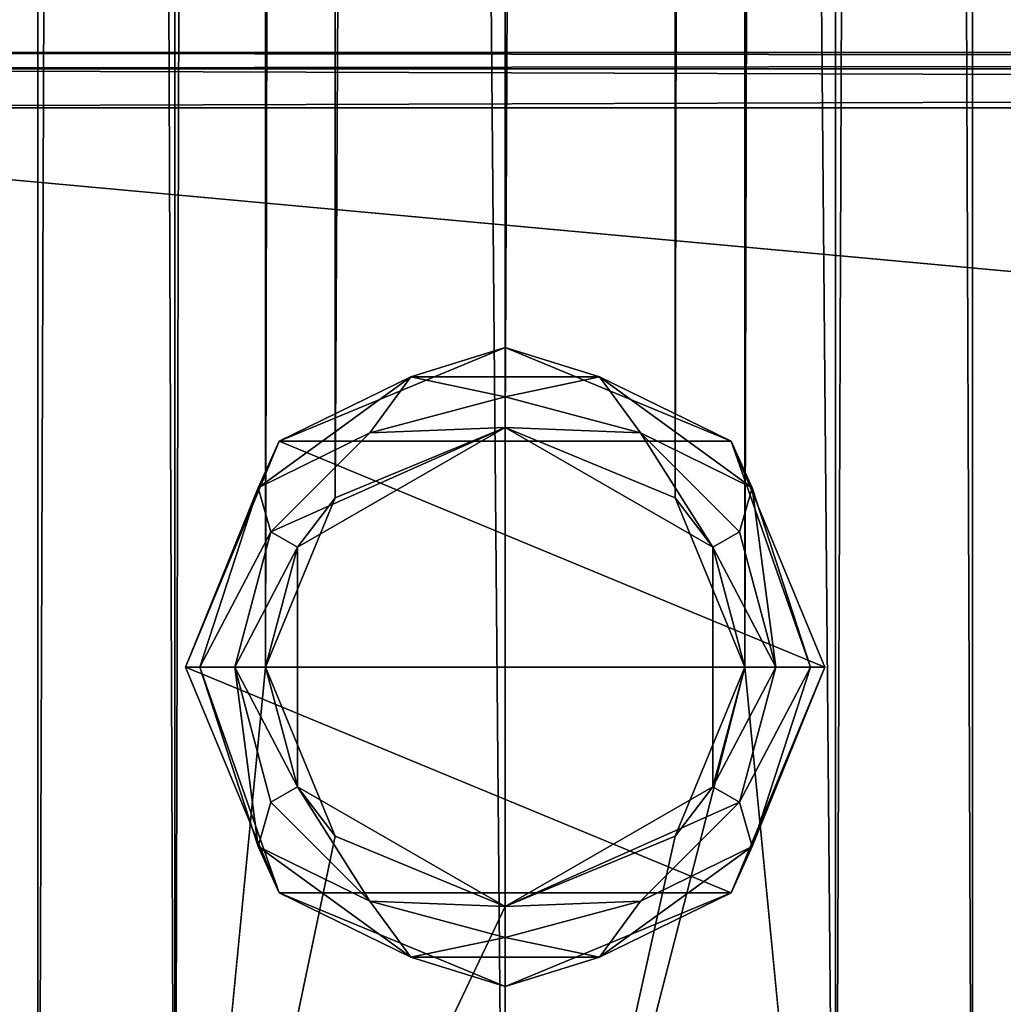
# Model space of a CAD drawing. Extents: x -65 to 446, y -88 to 1542.
# Tile 196 of 223: x -20 to 20, y 26 to 66. Entities that reach past the tile are written whole.
import ezdxf

# ---------------------------------------------------------------- set-up
doc = ezdxf.new("R2010")
doc.units = 0
doc.header["$LTSCALE"] = 74.25
for name, color, linetype in [('1102', 7, 'CONTINUOUS'), ('1104', 7, 'CONTINUOUS'), ('1105', 7, 'CONTINUOUS'), ('1106', 7, 'CONTINUOUS'), ('1109', 7, 'CONTINUOUS'), ('1154', 7, 'CONTINUOUS'), ('1155', 7, 'CONTINUOUS'), ('1160', 7, 'CONTINUOUS'), ('1161', 7, 'CONTINUOUS'), ('1169', 7, 'CONTINUOUS'), ('1170', 7, 'CONTINUOUS'), ('1171', 7, 'CONTINUOUS'), ('1172', 7, 'CONTINUOUS'), ('1175', 7, 'CONTINUOUS'), ('1176', 7, 'CONTINUOUS')]:
    doc.layers.add(name, color=color, linetype=linetype)

msp = doc.modelspace()

# ---------------------------------------------------------------- linework, layer by layer
at = {"layer": '1102', "color": 7, "linetype": 'CONTINUOUS'}
for points in [[(444, 62.75, 29), (-52, 62.75, 29), (444, 17.25, 29), (444, 62.75, 29)], [(-52, 62.75, 29), (-52, 17.25, 29), (444, 17.25, 29), (-52, 62.75, 29)]]:
    msp.add_3dface(points, dxfattribs=at)
at = {"layer": '1104', "color": 7, "linetype": 'CONTINUOUS'}
for points in [[(444, 17.25, 19), (-52, 17.25, 19), (444, 62.75, 19), (444, 17.25, 19)], [(-52, 17.25, 19), (-52, 62.75, 19), (444, 62.75, 19), (-52, 17.25, 19)]]:
    msp.add_3dface(points, dxfattribs=at)
at = {"layer": '1105', "color": 7, "linetype": 'CONTINUOUS'}
for points in [[(-52, 65, 26.75), (444, 65, 26.75), (-52, 65, 21.25), (-52, 65, 26.75)], [(-52, 65, 21.25), (444, 65, 26.75), (444, 65, 21.25), (-52, 65, 21.25)]]:
    msp.add_3dface(points, dxfattribs=at)
at = {"layer": '1106', "color": 7, "linetype": 'CONTINUOUS'}
for points in [[(-52, 65, 26.75), (-52, 64.341, 28.341), (444, 65, 26.75), (-52, 65, 26.75)], [(444, 65, 26.75), (-52, 64.341, 28.341), (444, 64.341, 28.341), (444, 65, 26.75)], [(-52, 64.341, 28.341), (-52, 62.75, 29), (444, 64.341, 28.341), (-52, 64.341, 28.341)], [(444, 64.341, 28.341), (-52, 62.75, 29), (444, 62.75, 29), (444, 64.341, 28.341)]]:
    msp.add_3dface(points, dxfattribs=at)
at = {"layer": '1109', "color": 7, "linetype": 'CONTINUOUS'}
for points in [[(-52, 64.341, 19.659), (-52, 65, 21.25), (444, 64.341, 19.659), (-52, 64.341, 19.659)], [(444, 64.341, 19.659), (-52, 65, 21.25), (444, 65, 21.25), (444, 64.341, 19.659)], [(444, 62.75, 19), (-52, 62.75, 19), (-52, 64.341, 19.659), (444, 62.75, 19)], [(444, 62.75, 19), (-52, 64.341, 19.659), (444, 64.341, 19.659), (444, 62.75, 19)]]:
    msp.add_3dface(points, dxfattribs=at)
at = {"layer": '1154', "color": 7, "linetype": 'CONTINUOUS'}
for points in [[(0, 2, 19), (13.435, 2, 13.435), (0, 1534, 19), (0, 2, 19)], [(0, 1534, 19), (13.435, 2, 13.435), (13.435, 1534, 13.435), (0, 1534, 19)], [(9.75, 40, -16.308), (9.75, 1496, -16.308), (13.435, 1534, -13.435), (9.75, 40, -16.308)], [(13.435, 2, -13.435), (9.75, 40, -16.308), (13.435, 1534, -13.435), (13.435, 2, -13.435)], [(19, 2), (13.435, 2, -13.435), (19, 1534), (19, 2)], [(19, 1534), (13.435, 2, -13.435), (13.435, 1534, -13.435), (19, 1534)], [(13.435, 2, 13.435), (19, 2), (13.435, 1534, 13.435), (13.435, 2, 13.435)], [(13.435, 1534, 13.435), (19, 2), (19, 1534), (13.435, 1534, 13.435)], [(6.908, 1489.119, -17.7), (9.75, 1496, -16.308), (6.908, 46.881, -17.7), (6.908, 1489.119, -17.7)], [(6.908, 46.881, -17.7), (9.75, 1496, -16.308), (9.75, 40, -16.308), (6.908, 46.881, -17.7)], [(0, 1486.25, -19), (6.908, 1489.119, -17.7), (0, 49.75, -19), (0, 1486.25, -19)], [(0, 49.75, -19), (6.908, 1489.119, -17.7), (6.908, 46.881, -17.7), (0, 49.75, -19)], [(6.908, 33.119, -17.7), (9.75, 40, -16.308), (0, 2, -19), (6.908, 33.119, -17.7)], [(0, 2, -19), (9.75, 40, -16.308), (13.435, 2, -13.435), (0, 2, -19)], [(0, 30.25, -19), (6.908, 33.119, -17.7), (0, 2, -19), (0, 30.25, -19)]]:
    msp.add_3dface(points, dxfattribs=at)
at = {"layer": '1155', "color": 7, "linetype": 'CONTINUOUS'}
for points in [[(-19, 1534), (-13.435, 1534, -13.435), (-19, 2), (-19, 1534)], [(-19, 2), (-13.435, 1534, -13.435), (-13.435, 2, -13.435), (-19, 2)], [(-13.435, 1534, 13.435), (-19, 1534), (-13.435, 2, 13.435), (-13.435, 1534, 13.435)], [(-13.435, 2, 13.435), (-19, 1534), (-19, 2), (-13.435, 2, 13.435)], [(0, 2, 19), (0, 1534, 19), (-13.435, 1534, 13.435), (0, 2, 19)], [(0, 2, 19), (-13.435, 1534, 13.435), (-13.435, 2, 13.435), (0, 2, 19)], [(-13.435, 1534, -13.435), (-9.75, 1496, -16.308), (-13.435, 2, -13.435), (-13.435, 1534, -13.435)], [(-13.435, 2, -13.435), (-9.75, 1496, -16.308), (-9.75, 40, -16.308), (-13.435, 2, -13.435)], [(-9.75, 1496, -16.308), (-6.908, 1489.119, -17.7), (-9.75, 40, -16.308), (-9.75, 1496, -16.308)], [(-9.75, 40, -16.308), (-6.908, 1489.119, -17.7), (-6.908, 46.881, -17.7), (-9.75, 40, -16.308)], [(-6.908, 1489.119, -17.7), (0, 1486.25, -19), (-6.908, 46.881, -17.7), (-6.908, 1489.119, -17.7)], [(0, 1486.25, -19), (0, 49.75, -19), (-6.908, 46.881, -17.7), (0, 1486.25, -19)], [(-6.908, 33.119, -17.7), (-13.435, 2, -13.435), (-9.75, 40, -16.308), (-6.908, 33.119, -17.7)], [(0, 30.25, -19), (-13.435, 2, -13.435), (-6.908, 33.119, -17.7), (0, 30.25, -19)], [(0, 30.25, -19), (0, 2, -19), (-13.435, 2, -13.435), (0, 30.25, -19)]]:
    msp.add_3dface(points, dxfattribs=at)
at = {"layer": '1160', "color": 7, "linetype": 'CONTINUOUS'}
for points in [[(-5.5, 49.526, -30), (0, 49.75, -30), (0, 51, -30), (-5.5, 49.526, -30)], [(0, 51, -30), (0, 49.75, -30), (5.5, 49.526, -30), (0, 51, -30)], [(-8.444, 44.875, -30), (0, 49.75, -30), (-9.526, 45.5, -30), (-8.444, 44.875, -30)], [(-9.526, 45.5, -30), (0, 49.75, -30), (-5.5, 49.526, -30), (-9.526, 45.5, -30)], [(0, 49.75, -30), (8.444, 44.875, -30), (5.5, 49.526, -30), (0, 49.75, -30)], [(5.5, 49.526, -30), (8.444, 44.875, -30), (9.526, 45.5, -30), (5.5, 49.526, -30)], [(-11, 40, -30), (-8.444, 44.875, -30), (-9.526, 45.5, -30), (-11, 40, -30)], [(8.444, 44.875, -30), (11, 40, -30), (9.526, 45.5, -30), (8.444, 44.875, -30)], [(-8.444, 35.125, -30), (-8.444, 44.875, -30), (-11, 40, -30), (-8.444, 35.125, -30)], [(8.444, 44.875, -30), (8.444, 35.125, -30), (11, 40, -30), (8.444, 44.875, -30)], [(-9.526, 34.5, -30), (-8.444, 35.125, -30), (-11, 40, -30), (-9.526, 34.5, -30)], [(11, 40, -30), (8.444, 35.125, -30), (9.526, 34.5, -30), (11, 40, -30)], [(-5.5, 30.474, -30), (-8.444, 35.125, -30), (-9.526, 34.5, -30), (-5.5, 30.474, -30)], [(0, 30.25, -30), (-8.444, 35.125, -30), (-5.5, 30.474, -30), (0, 30.25, -30)], [(8.444, 35.125, -30), (0, 30.25, -30), (9.526, 34.5, -30), (8.444, 35.125, -30)], [(9.526, 34.5, -30), (0, 30.25, -30), (5.5, 30.474, -30), (9.526, 34.5, -30)], [(0, 29, -30), (0, 30.25, -30), (-5.5, 30.474, -30), (0, 29, -30)], [(5.5, 30.474, -30), (0, 30.25, -30), (0, 29, -30), (5.5, 30.474, -30)]]:
    msp.add_3dface(points, dxfattribs=at)
at = {"layer": '1161', "color": 7, "linetype": 'CONTINUOUS'}
for points in [[(0, 53, -80), (9.192, 49.192, -80), (-9.192, 49.192, -80), (0, 53, -80)], [(-9.192, 49.192, -80), (13, 40, -80), (-13, 40, -80), (-9.192, 49.192, -80)], [(9.192, 49.192, -80), (13, 40, -80), (-9.192, 49.192, -80), (9.192, 49.192, -80)], [(-13, 40, -80), (13, 40, -80), (9.192, 30.808, -80), (-13, 40, -80)], [(-9.192, 30.808, -80), (-13, 40, -80), (9.192, 30.808, -80), (-9.192, 30.808, -80)], [(0, 27, -80), (-9.192, 30.808, -80), (9.192, 30.808, -80), (0, 27, -80)]]:
    msp.add_3dface(points, dxfattribs=at)
at = {"layer": '1169', "color": 7, "linetype": 'CONTINUOUS'}
for points in [[(0, 49.75, -19), (6.908, 46.881, -17.7), (0, 49.75, -30), (0, 49.75, -19)], [(0, 49.75, -30), (6.908, 46.881, -17.7), (8.444, 44.875, -30), (0, 49.75, -30)], [(6.908, 46.881, -17.7), (9.75, 40, -16.308), (8.444, 44.875, -30), (6.908, 46.881, -17.7)], [(8.444, 44.875, -30), (9.75, 40, -16.308), (8.444, 35.125, -30), (8.444, 44.875, -30)], [(9.75, 40, -16.308), (6.908, 33.119, -17.7), (8.444, 35.125, -30), (9.75, 40, -16.308)], [(6.908, 33.119, -17.7), (0, 30.25, -19), (8.444, 35.125, -30), (6.908, 33.119, -17.7)], [(0, 30.25, -19), (0, 30.25, -30), (8.444, 35.125, -30), (0, 30.25, -19)]]:
    msp.add_3dface(points, dxfattribs=at)
at = {"layer": '1170', "color": 7, "linetype": 'CONTINUOUS'}
for points in [[(-6.908, 46.881, -17.7), (0, 49.75, -19), (-8.444, 44.875, -30), (-6.908, 46.881, -17.7)], [(0, 49.75, -19), (0, 49.75, -30), (-8.444, 44.875, -30), (0, 49.75, -19)], [(-9.75, 40, -16.308), (-6.908, 46.881, -17.7), (-8.444, 44.875, -30), (-9.75, 40, -16.308)], [(-8.444, 35.125, -30), (-9.75, 40, -16.308), (-8.444, 44.875, -30), (-8.444, 35.125, -30)], [(-6.908, 33.119, -17.7), (-9.75, 40, -16.308), (-8.444, 35.125, -30), (-6.908, 33.119, -17.7)], [(0, 30.25, -30), (-6.908, 33.119, -17.7), (-8.444, 35.125, -30), (0, 30.25, -30)], [(0, 30.25, -19), (-6.908, 33.119, -17.7), (0, 30.25, -30), (0, 30.25, -19)]]:
    msp.add_3dface(points, dxfattribs=at)
at = {"layer": '1171', "color": 7, "linetype": 'CONTINUOUS'}
for points in [[(-13, 40, -80), (-9.192, 30.808, -80), (-13, 40, -32), (-13, 40, -80)], [(-13, 40, -32), (-9.192, 30.808, -80), (-9.192, 30.808, -32), (-13, 40, -32)], [(9.192, 30.808, -80), (13, 40, -80), (9.192, 30.808, -32), (9.192, 30.808, -80)], [(9.192, 30.808, -32), (13, 40, -80), (13, 40, -32), (9.192, 30.808, -32)], [(-9.192, 30.808, -80), (0, 27, -80), (-9.192, 30.808, -32), (-9.192, 30.808, -80)], [(-9.192, 30.808, -32), (0, 27, -80), (0, 27, -32), (-9.192, 30.808, -32)], [(0, 27, -80), (9.192, 30.808, -80), (0, 27, -32), (0, 27, -80)], [(0, 27, -32), (9.192, 30.808, -80), (9.192, 30.808, -32), (0, 27, -32)]]:
    msp.add_3dface(points, dxfattribs=at)
at = {"layer": '1172', "color": 7, "linetype": 'CONTINUOUS'}
for points in [[(0, 53, -80), (-9.192, 49.192, -80), (0, 53, -32), (0, 53, -80)], [(0, 53, -32), (-9.192, 49.192, -80), (-9.192, 49.192, -32), (0, 53, -32)], [(9.192, 49.192, -80), (0, 53, -80), (9.192, 49.192, -32), (9.192, 49.192, -80)], [(9.192, 49.192, -32), (0, 53, -80), (0, 53, -32), (9.192, 49.192, -32)], [(-9.192, 49.192, -80), (-13, 40, -80), (-9.192, 49.192, -32), (-9.192, 49.192, -80)], [(-13, 40, -80), (-13, 40, -32), (-9.192, 49.192, -32), (-13, 40, -80)], [(13, 40, -80), (9.192, 49.192, -80), (13, 40, -32), (13, 40, -80)], [(13, 40, -32), (9.192, 49.192, -80), (9.192, 49.192, -32), (13, 40, -32)]]:
    msp.add_3dface(points, dxfattribs=at)
at = {"layer": '1175', "color": 7, "linetype": 'CONTINUOUS'}
for points in [[(-13, 40, -32), (-9.192, 30.808, -32), (-12.414, 40, -30.586), (-13, 40, -32)], [(-11, 40, -30), (-12.414, 40, -30.586), (-10.043, 32.703, -30.586), (-11, 40, -30)], [(-12.414, 40, -30.586), (-9.192, 30.808, -32), (-10.043, 32.703, -30.586), (-12.414, 40, -30.586)], [(-9.526, 34.5, -30), (-11, 40, -30), (-10.043, 32.703, -30.586), (-9.526, 34.5, -30)], [(9.192, 30.808, -32), (13, 40, -32), (10.043, 32.703, -30.586), (9.192, 30.808, -32)], [(11, 40, -30), (9.526, 34.5, -30), (12.414, 40, -30.586), (11, 40, -30)], [(12.414, 40, -30.586), (9.526, 34.5, -30), (10.043, 32.703, -30.586), (12.414, 40, -30.586)], [(13, 40, -32), (12.414, 40, -30.586), (10.043, 32.703, -30.586), (13, 40, -32)], [(-5.5, 30.474, -30), (-9.526, 34.5, -30), (-10.043, 32.703, -30.586), (-5.5, 30.474, -30)], [(9.526, 34.5, -30), (5.5, 30.474, -30), (10.043, 32.703, -30.586), (9.526, 34.5, -30)], [(-3.836, 28.193, -30.586), (-5.5, 30.474, -30), (-10.043, 32.703, -30.586), (-3.836, 28.193, -30.586)], [(-9.192, 30.808, -32), (-3.836, 28.193, -30.586), (-10.043, 32.703, -30.586), (-9.192, 30.808, -32)], [(10.043, 32.703, -30.586), (5.5, 30.474, -30), (3.836, 28.193, -30.586), (10.043, 32.703, -30.586)], [(9.192, 30.808, -32), (10.043, 32.703, -30.586), (3.836, 28.193, -30.586), (9.192, 30.808, -32)], [(-9.192, 30.808, -32), (0, 27, -32), (-3.836, 28.193, -30.586), (-9.192, 30.808, -32)], [(0, 29, -30), (-5.5, 30.474, -30), (-3.836, 28.193, -30.586), (0, 29, -30)], [(0, 27, -32), (9.192, 30.808, -32), (3.836, 28.193, -30.586), (0, 27, -32)], [(5.5, 30.474, -30), (0, 29, -30), (3.836, 28.193, -30.586), (5.5, 30.474, -30)], [(3.836, 28.193, -30.586), (0, 29, -30), (-3.836, 28.193, -30.586), (3.836, 28.193, -30.586)], [(0, 27, -32), (3.836, 28.193, -30.586), (-3.836, 28.193, -30.586), (0, 27, -32)]]:
    msp.add_3dface(points, dxfattribs=at)
at = {"layer": '1176', "color": 7, "linetype": 'CONTINUOUS'}
for points in [[(0, 53, -32), (-9.192, 49.192, -32), (-3.836, 51.807, -30.586), (0, 53, -32)], [(0, 53, -32), (-3.836, 51.807, -30.586), (3.836, 51.807, -30.586), (0, 53, -32)], [(9.192, 49.192, -32), (0, 53, -32), (3.836, 51.807, -30.586), (9.192, 49.192, -32)], [(-10.043, 47.297, -30.586), (-5.5, 49.526, -30), (-3.836, 51.807, -30.586), (-10.043, 47.297, -30.586)], [(-9.192, 49.192, -32), (-10.043, 47.297, -30.586), (-3.836, 51.807, -30.586), (-9.192, 49.192, -32)], [(-5.5, 49.526, -30), (0, 51, -30), (-3.836, 51.807, -30.586), (-5.5, 49.526, -30)], [(-3.836, 51.807, -30.586), (0, 51, -30), (3.836, 51.807, -30.586), (-3.836, 51.807, -30.586)], [(0, 51, -30), (5.5, 49.526, -30), (3.836, 51.807, -30.586), (0, 51, -30)], [(3.836, 51.807, -30.586), (5.5, 49.526, -30), (10.043, 47.297, -30.586), (3.836, 51.807, -30.586)], [(9.192, 49.192, -32), (3.836, 51.807, -30.586), (10.043, 47.297, -30.586), (9.192, 49.192, -32)], [(-9.526, 45.5, -30), (-5.5, 49.526, -30), (-10.043, 47.297, -30.586), (-9.526, 45.5, -30)], [(5.5, 49.526, -30), (9.526, 45.5, -30), (10.043, 47.297, -30.586), (5.5, 49.526, -30)], [(-9.192, 49.192, -32), (-13, 40, -32), (-10.043, 47.297, -30.586), (-9.192, 49.192, -32)], [(13, 40, -32), (9.192, 49.192, -32), (12.414, 40, -30.586), (13, 40, -32)], [(9.192, 49.192, -32), (10.043, 47.297, -30.586), (12.414, 40, -30.586), (9.192, 49.192, -32)], [(-13, 40, -32), (-12.414, 40, -30.586), (-10.043, 47.297, -30.586), (-13, 40, -32)], [(-12.414, 40, -30.586), (-9.526, 45.5, -30), (-10.043, 47.297, -30.586), (-12.414, 40, -30.586)], [(9.526, 45.5, -30), (11, 40, -30), (10.043, 47.297, -30.586), (9.526, 45.5, -30)], [(10.043, 47.297, -30.586), (11, 40, -30), (12.414, 40, -30.586), (10.043, 47.297, -30.586)], [(-11, 40, -30), (-9.526, 45.5, -30), (-12.414, 40, -30.586), (-11, 40, -30)]]:
    msp.add_3dface(points, dxfattribs=at)

doc.saveas('drawing.dxf')
